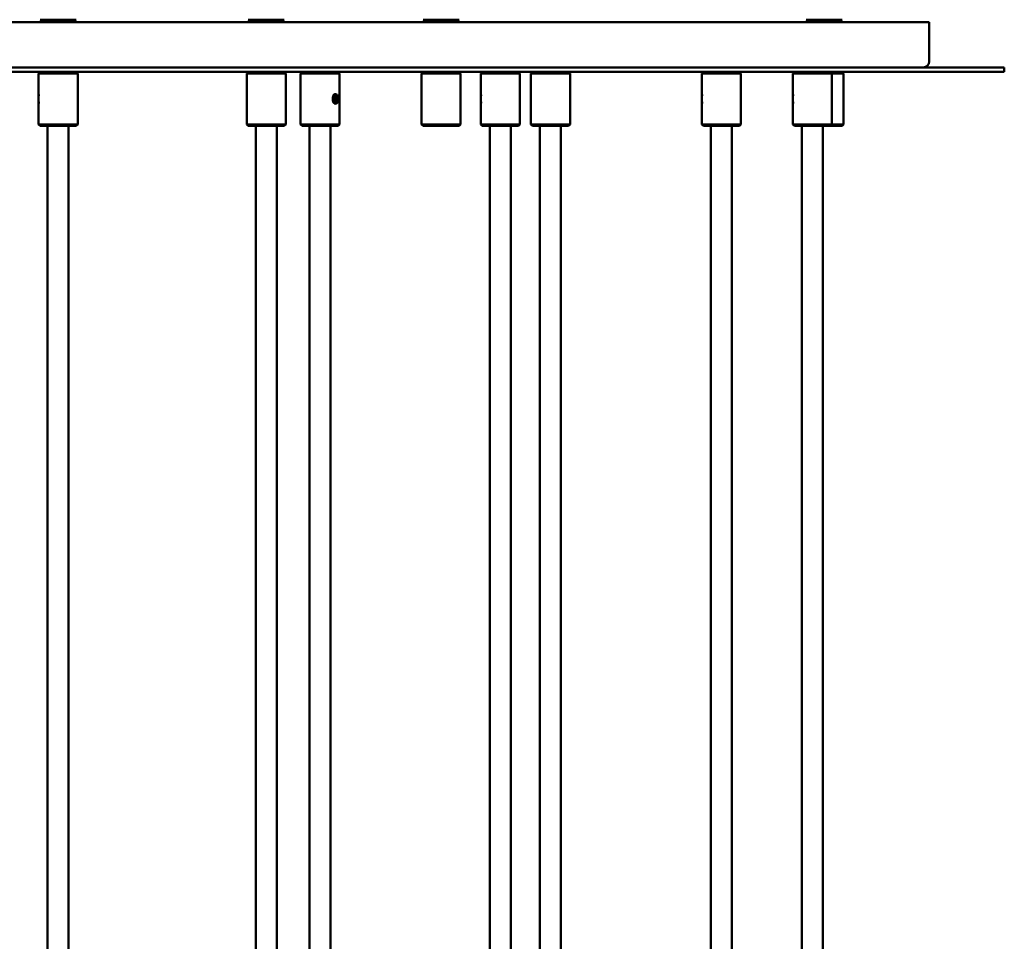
# Model space of a CAD drawing. Header units: millimetres. Extents: x 849 to 4035, y 828 to 3843.
# Tile 25 of 121: x 1151 to 1479, y 2002 to 2309. Entities that reach past the tile are written whole.
import ezdxf

# ---------------------------------------------------------------- set-up
doc = ezdxf.new("R2010")
doc.units = ezdxf.units.MM
doc.header["$LTSCALE"] = 15
doc.layers.add('Widoczne (ISO)', color=7, linetype='Continuous', lineweight=50)

msp = doc.modelspace()

# ---------------------------------------------------------------- linework, layer by layer
at = {"layer": 'Widoczne (ISO)'}
for p, q in [((1454.15, 2308.1), (874.15, 2308.1)), ((1170.15, 2308.97), (1158.15, 2308.97)), ((1159.65, 2308.1), (1158.15, 2308.97)), ((1168.65, 2308.1), (1170.15, 2308.97)), ((1239.43, 2308.97), (1227.43, 2308.97)), ((1228.93, 2308.1), (1227.43, 2308.97)), ((1237.93, 2308.1), (1239.43, 2308.97)), ((1297.65, 2308.97), (1285.65, 2308.97)), ((1287.15, 2308.1), (1285.65, 2308.97)), ((1296.15, 2308.1), (1297.65, 2308.97)), ((1425.15, 2308.97), (1413.15, 2308.97)), ((1414.65, 2308.1), (1413.15, 2308.97)), ((1423.65, 2308.1), (1425.15, 2308.97)), ((1454.15, 2295.1), (1454.15, 2308.1)), ((1479.15, 2293.1), (849.15, 2293.1)), ((849.15, 2291.6), (1479.15, 2291.6)), ((1158.15, 2291.6), (1157.65, 2291.1)), ((1170.15, 2291.6), (1170.65, 2291.1)), ((1227.43, 2291.6), (1226.93, 2291.1)), ((1239.43, 2291.6), (1239.93, 2291.1)), ((1245.36, 2291.6), (1244.86, 2291.1)), ((1257.36, 2291.6), (1257.86, 2291.1)), ((1285.65, 2291.6), (1285.15, 2291.1)), ((1297.65, 2291.6), (1298.15, 2291.1)), ((1305.37, 2291.6), (1304.87, 2291.1)), ((1317.37, 2291.6), (1317.87, 2291.1)), ((1322.06, 2291.6), (1321.56, 2291.1)), ((1334.06, 2291.6), (1334.56, 2291.1)), ((1378.98, 2291.6), (1378.48, 2291.1)), ((1390.98, 2291.6), (1391.48, 2291.1)), ((1409.27, 2291.6), (1408.77, 2291.1)), ((1421.27, 2291.6), (1421.77, 2291.1)), ((1425.15, 2291.6), (1425.65, 2291.1)), ((1479.15, 2293.1), (1479.15, 2291.6)), ((1170.65, 2291.1), (1157.65, 2291.1)), ((1157.65, 2284.22), (1157.65, 2291.1)), ((1170.65, 2274.1), (1170.65, 2291.1)), ((1239.93, 2291.1), (1226.93, 2291.1)), ((1226.93, 2274.1), (1226.93, 2291.1)), ((1239.93, 2274.1), (1239.93, 2291.1)), ((1257.86, 2291.1), (1244.86, 2291.1)), ((1244.86, 2274.1), (1244.86, 2291.1)), ((1257.86, 2274.1), (1257.86, 2291.1)), ((1298.15, 2291.1), (1285.15, 2291.1)), ((1285.15, 2274.1), (1285.15, 2291.1)), ((1298.15, 2274.1), (1298.15, 2291.1)), ((1317.87, 2291.1), (1304.87, 2291.1)), ((1304.87, 2284.22), (1304.87, 2291.1)), ((1317.87, 2274.1), (1317.87, 2291.1)), ((1334.56, 2291.1), (1321.56, 2291.1)), ((1321.56, 2274.1), (1321.56, 2291.1)), ((1334.56, 2274.1), (1334.56, 2291.1)), ((1391.48, 2291.1), (1378.48, 2291.1)), ((1378.48, 2284.22), (1378.48, 2291.1)), ((1391.48, 2274.1), (1391.48, 2291.1)), ((1421.77, 2291.1), (1408.77, 2291.1)), ((1408.77, 2284.22), (1408.77, 2291.1)), ((1421.77, 2274.1), (1421.77, 2291.1)), ((1425.65, 2291.1), (1421.77, 2291.1)), ((1425.65, 2274.1), (1425.65, 2291.1)), ((1157.65, 2284.1), (1157.65, 2284.22)), ((1157.65, 2284.1), (1157.67, 2284.13)), ((1157.65, 2281.1), (1157.65, 2284.1)), ((1255.96, 2282.6), (1256.22, 2283.35)), ((1256.22, 2281.85), (1255.96, 2282.6)), ((1256.09, 2282.99), (1256.23, 2282.6)), ((1256.23, 2282.6), (1256.09, 2282.21)), ((1256.22, 2283.35), (1256.75, 2283.35)), ((1256.75, 2281.85), (1256.22, 2281.85)), ((1257.02, 2282.6), (1256.23, 2282.6)), ((1256.75, 2283.35), (1257.02, 2282.6)), ((1257.02, 2282.6), (1256.75, 2281.85)), ((1257.21, 2283.54), (1257.17, 2283.62)), ((1257.21, 2281.66), (1257.17, 2281.58)), ((1304.87, 2284.1), (1304.9, 2284.13)), ((1304.87, 2281.1), (1304.87, 2284.1)), ((1378.48, 2284.1), (1378.51, 2284.13)), ((1378.48, 2281.1), (1378.48, 2284.1)), ((1408.77, 2284.1), (1408.8, 2284.13)), ((1408.77, 2281.1), (1408.77, 2284.1)), ((1157.65, 2281.1), (1157.67, 2281.08)), ((1157.65, 2280.98), (1157.65, 2281.1)), ((1157.65, 2274.1), (1157.65, 2280.98)), ((1304.87, 2281.1), (1304.9, 2281.08)), ((1304.87, 2274.1), (1304.87, 2280.98)), ((1378.48, 2281.1), (1378.51, 2281.08)), ((1378.48, 2274.1), (1378.48, 2280.98)), ((1408.77, 2281.1), (1408.8, 2281.08)), ((1408.77, 2274.1), (1408.77, 2280.98)), ((1157.65, 2274.1), (1170.65, 2274.1)), ((1158.15, 2273.6), (1157.65, 2274.1)), ((1170.15, 2273.6), (1158.15, 2273.6)), ((1160.65, 2273.6), (1160.65, 1773.6)), ((1167.65, 2273.6), (1167.65, 1773.6)), ((1170.15, 2273.6), (1170.65, 2274.1)), ((1226.93, 2274.1), (1239.93, 2274.1)), ((1227.43, 2273.6), (1226.93, 2274.1)), ((1239.43, 2273.6), (1227.43, 2273.6)), ((1229.93, 2273.6), (1229.93, 1473.6)), ((1236.93, 2273.6), (1236.93, 1473.6)), ((1239.43, 2273.6), (1239.93, 2274.1)), ((1244.86, 2274.1), (1257.86, 2274.1)), ((1245.36, 2273.6), (1244.86, 2274.1)), ((1257.36, 2273.6), (1245.36, 2273.6)), ((1247.86, 2273.6), (1247.86, 1773.6)), ((1254.86, 2273.6), (1254.86, 1773.6)), ((1257.36, 2273.6), (1257.86, 2274.1)), ((1285.15, 2274.1), (1298.15, 2274.1)), ((1285.65, 2273.6), (1285.15, 2274.1)), ((1297.65, 2273.6), (1285.65, 2273.6)), ((1297.65, 2273.6), (1298.15, 2274.1)), ((1304.87, 2274.1), (1317.87, 2274.1)), ((1305.37, 2273.6), (1304.87, 2274.1)), ((1317.37, 2273.6), (1305.37, 2273.6)), ((1307.87, 2273.6), (1307.87, 1752.3)), ((1314.87, 2273.6), (1314.87, 1754.34)), ((1317.37, 2273.6), (1317.87, 2274.1)), ((1321.56, 2274.1), (1334.56, 2274.1)), ((1322.06, 2273.6), (1321.56, 2274.1)), ((1334.06, 2273.6), (1322.06, 2273.6)), ((1324.56, 2273.6), (1324.56, 1773.6)), ((1331.56, 2273.6), (1331.56, 1773.6)), ((1334.06, 2273.6), (1334.56, 2274.1)), ((1378.48, 2274.1), (1391.48, 2274.1)), ((1378.98, 2273.6), (1378.48, 2274.1)), ((1390.98, 2273.6), (1378.98, 2273.6)), ((1381.48, 2273.6), (1381.48, 1773.6)), ((1388.48, 2273.6), (1388.48, 1773.6)), ((1390.98, 2273.6), (1391.48, 2274.1)), ((1408.77, 2274.1), (1421.77, 2274.1)), ((1409.27, 2273.6), (1408.77, 2274.1)), ((1421.27, 2273.6), (1409.27, 2273.6)), ((1411.77, 2273.6), (1411.77, 1773.6)), ((1418.77, 2273.6), (1418.77, 1773.6)), ((1421.27, 2273.6), (1421.77, 2274.1)), ((1425.15, 2273.6), (1421.27, 2273.6)), ((1421.77, 2274.1), (1425.65, 2274.1)), ((1425.15, 2273.6), (1425.65, 2274.1))]:
    msp.add_line(p, q, dxfattribs=at)
msp.add_arc((1452.15, 2295.1), 2, 270, 0, dxfattribs=at)
msp.add_ellipse((1256.49, 2282.6), major_axis=(0, 1.5), ratio=0.615002, dxfattribs=at)
for points, knots in [([(1157.65, 2284.22), (1157.65, 2284.22), (1157.66, 2284.18), (1157.7, 2284.02), (1157.72, 2283.89), (1157.76, 2283.71), (1157.76, 2283.68), (1157.77, 2283.64)], [0.7360889, 0.7360889, 0.7360889, 0.7360889, 0.7974254, 0.7974254, 0.8587619, 0.8587619, 0.8738283, 0.8738283, 0.8738283, 0.8738283]), ([(1157.77, 2281.57), (1157.76, 2281.53), (1157.76, 2281.49), (1157.72, 2281.31), (1157.7, 2281.19), (1157.66, 2281.02), (1157.65, 2280.98), (1157.65, 2280.98)], [1.0890755, 1.0890755, 1.0890755, 1.0890755, 1.1041419, 1.1041419, 1.1654784, 1.1654784, 1.2268149, 1.2268149, 1.2268149, 1.2268149]), ([(1255.62, 2283.64), (1255.65, 2283.68), (1255.68, 2283.71), (1255.81, 2283.89), (1255.94, 2284.02), (1256.22, 2284.18), (1256.36, 2284.22), (1256.49, 2284.22)], [0.5983496, 0.5983496, 0.5983496, 0.5983496, 0.6134159, 0.6134159, 0.6747524, 0.6747524, 0.7360889, 0.7360889, 0.7360889, 0.7360889]), ([(1256.49, 2280.98), (1256.36, 2280.98), (1256.22, 2281.02), (1255.94, 2281.19), (1255.81, 2281.31), (1255.68, 2281.49), (1255.65, 2281.53), (1255.62, 2281.57)], [0.245363, 0.245363, 0.245363, 0.245363, 0.3066995, 0.3066995, 0.368036, 0.368036, 0.3831023, 0.3831023, 0.3831023, 0.3831023]), ([(1256.49, 2284.22), (1256.61, 2284.22), (1256.74, 2284.18), (1256.95, 2284.02), (1257.04, 2283.89), (1257.13, 2283.71), (1257.15, 2283.68), (1257.16, 2283.64)], [0.7360889, 0.7360889, 0.7360889, 0.7360889, 0.7974254, 0.7974254, 0.8587619, 0.8587619, 0.8738283, 0.8738283, 0.8738283, 0.8738283]), ([(1257.16, 2281.57), (1257.15, 2281.53), (1257.13, 2281.49), (1257.04, 2281.31), (1256.95, 2281.19), (1256.74, 2281.02), (1256.61, 2280.98), (1256.49, 2280.98)], [1.0890755, 1.0890755, 1.0890755, 1.0890755, 1.1041419, 1.1041419, 1.1654784, 1.1654784, 1.2268149, 1.2268149, 1.2268149, 1.2268149]), ([(1304.87, 2284.22), (1304.87, 2284.22), (1304.88, 2284.18), (1304.92, 2284.02), (1304.95, 2283.89), (1304.98, 2283.71), (1304.99, 2283.68), (1304.99, 2283.64)], [0.7360889, 0.7360889, 0.7360889, 0.7360889, 0.7974254, 0.7974254, 0.8587619, 0.8587619, 0.8738283, 0.8738283, 0.8738283, 0.8738283]), ([(1304.99, 2281.57), (1304.99, 2281.53), (1304.98, 2281.49), (1304.95, 2281.31), (1304.92, 2281.19), (1304.88, 2281.02), (1304.87, 2280.98), (1304.87, 2280.98)], [1.0890755, 1.0890755, 1.0890755, 1.0890755, 1.1041419, 1.1041419, 1.1654784, 1.1654784, 1.2268149, 1.2268149, 1.2268149, 1.2268149]), ([(1378.48, 2284.22), (1378.48, 2284.22), (1378.49, 2284.18), (1378.53, 2284.02), (1378.56, 2283.89), (1378.59, 2283.71), (1378.6, 2283.68), (1378.6, 2283.64)], [0.7360889, 0.7360889, 0.7360889, 0.7360889, 0.7974254, 0.7974254, 0.8587619, 0.8587619, 0.8738283, 0.8738283, 0.8738283, 0.8738283]), ([(1378.6, 2281.57), (1378.6, 2281.53), (1378.59, 2281.49), (1378.56, 2281.31), (1378.53, 2281.19), (1378.49, 2281.02), (1378.48, 2280.98), (1378.48, 2280.98)], [1.0890755, 1.0890755, 1.0890755, 1.0890755, 1.1041419, 1.1041419, 1.1654784, 1.1654784, 1.2268149, 1.2268149, 1.2268149, 1.2268149]), ([(1408.77, 2284.22), (1408.77, 2284.22), (1408.78, 2284.18), (1408.82, 2284.02), (1408.85, 2283.89), (1408.88, 2283.71), (1408.89, 2283.68), (1408.89, 2283.64)], [0.7360889, 0.7360889, 0.7360889, 0.7360889, 0.7974254, 0.7974254, 0.8587619, 0.8587619, 0.8738283, 0.8738283, 0.8738283, 0.8738283]), ([(1408.89, 2281.57), (1408.89, 2281.53), (1408.88, 2281.49), (1408.85, 2281.31), (1408.82, 2281.19), (1408.78, 2281.02), (1408.77, 2280.98), (1408.77, 2280.98)], [1.0890755, 1.0890755, 1.0890755, 1.0890755, 1.1041419, 1.1041419, 1.1654784, 1.1654784, 1.2268149, 1.2268149, 1.2268149, 1.2268149])]:
    msp.add_open_spline(points, degree=3, knots=knots, dxfattribs=at)

doc.saveas('drawing.dxf')
